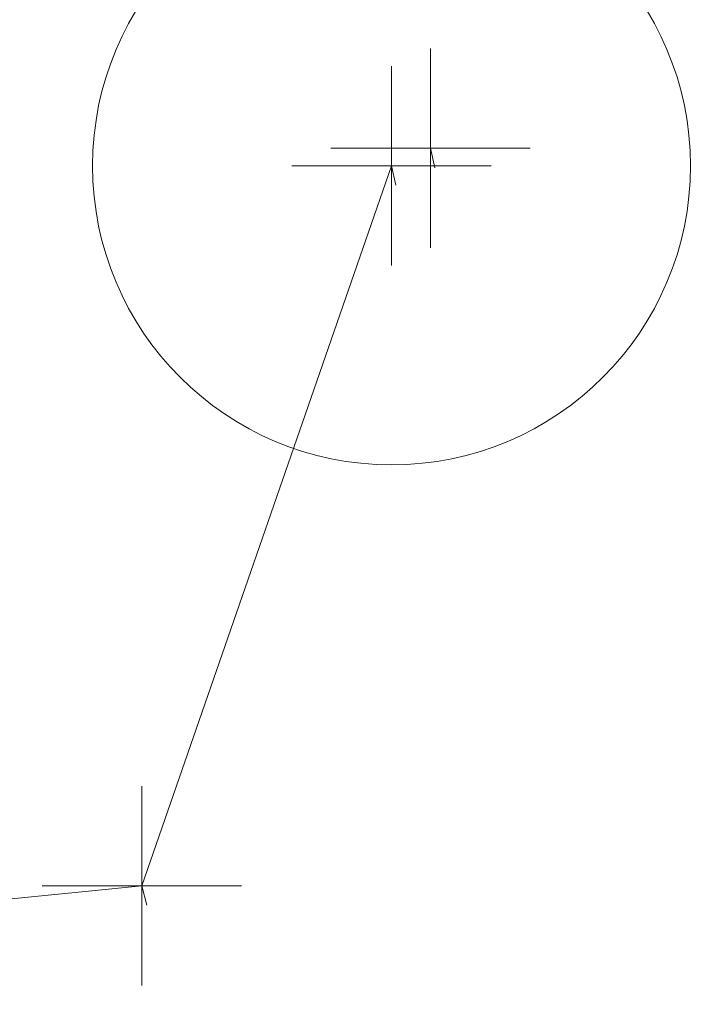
# Model space of a CAD drawing. Extents: x 413123 to 1465301, y 377724 to 504150.
# Tile 68 of 256: x 1463238.44 to 1463241.87, y 433289.2 to 433294.14. Entities that reach past the tile are written whole.
import ezdxf

# ---------------------------------------------------------------- set-up
doc = ezdxf.new("R2010")
doc.units = 0
doc.header["$MEASUREMENT"] = 0
doc.linetypes.add('DGN Style 1', pattern=[8.732639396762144, 0.01453018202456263, -8.71810921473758])
doc.linetypes.add('DGN Style 3', pattern=[20.34225483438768, 14.53018202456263, -5.812072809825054])
for name, color, linetype, lineweight in [('GE_X_Cells', 40, 'Continuous', 0), ('PV_X_Curb', 120, 'DGN Style 1', 0), ('PV_X_EOP', 7, 'DGN Style 3', 0), ('VG_X_Flower_Bed', 3, 'DGN Style 1', 0)]:
    doc.layers.add(name, color=color, linetype=linetype, lineweight=lineweight)
doc.layers.add('SV_Observation (Construction)', color=97, linetype='DGN Style 1', lineweight=0, transparency=0.9)
doc.layers.add('SV_X_Shot_Marker (Construction)', color=40, linetype='Continuous', lineweight=0, transparency=0.5)

# ---------------------------------------------------------------- blocks, each defined once
blk = doc.blocks.new('SVPT_2758')
at = {"layer": 'SV_X_Shot_Marker (Construction)', "transparency": 33554495}
for p, q in [((0, 0.02499999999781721), (0, -0.02500000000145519)), ((-0.02499999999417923, 0), (0.02499999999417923, 0))]:
    blk.add_line(p, q, dxfattribs=at)
blk.add_point((0, 0), dxfattribs=at)
blk = doc.blocks.new('SVPT_2760')
at = {"layer": 'SV_X_Shot_Marker (Construction)', "transparency": 33554495}
for p, q in [((1.455191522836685e-11, 0.02500000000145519), (1.455191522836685e-11, -0.02499999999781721)), ((-0.02499999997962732, 0), (0.02500000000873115, 0))]:
    blk.add_line(p, q, dxfattribs=at)
blk.add_point((1.455191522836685e-11, 0), dxfattribs=at)
blk = doc.blocks.new('SVPT_2761')
at = {"layer": 'SV_X_Shot_Marker (Construction)', "transparency": 33554495}
for p, q in [((0, 0.02499999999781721), (0, -0.02500000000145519)), ((-0.02499999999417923, 0), (0.02500000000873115, 0))]:
    blk.add_line(p, q, dxfattribs=at)
blk.add_point((0, 0), dxfattribs=at)
blk = doc.blocks.new('PC_73')
at = {"layer": 'GE_X_Cells', "color": 52, "linetype": 'Continuous', "lineweight": 0}
blk.add_circle((0, 0), 0.075, dxfattribs=at)

msp = doc.modelspace()

# ---------------------------------------------------------------- linework, layer by layer
at = {"layer": 'PV_X_Curb'}
for points, knots in [([(1463034.114341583, 433358.5354235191, 570.967442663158), (1463034.382762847, 433357.8525596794, 570.9829174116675), (1463034.902669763, 433356.6746703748, 570.9791408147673), (1463036.322057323, 433354.5205973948, 570.6849760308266), (1463037.748960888, 433352.2020754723, 570.6878951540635), (1463040.018756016, 433349.1857511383, 570.9427811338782), (1463042.639031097, 433346.7780487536, 570.7955674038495), (1463044.970687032, 433345.5933757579, 570.8824061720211), (1463045.921303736, 433345.2188641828, 570.878208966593), (1463051.106075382, 433343.1762354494, 570.8553169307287), (1463056.290847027, 433341.1336067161, 570.8324248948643), (1463061.475618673, 433339.0909779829, 570.809532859), (1463062.018547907, 433338.9041474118, 570.7725412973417), (1463062.561477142, 433338.7173168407, 570.7355497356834), (1463063.104406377, 433338.5304862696, 570.6985581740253), (1463069.657625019, 433335.9461940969, 570.7210719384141), (1463076.21084366, 433333.3619019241, 570.7435857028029), (1463082.764062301, 433330.7776097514, 570.7660994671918), (1463087.246478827, 433329.0023655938, 570.8028168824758), (1463091.728895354, 433327.2271214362, 570.8395342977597), (1463096.211311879, 433325.4518772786, 570.8762517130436), (1463096.878442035, 433325.1897515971, 570.9638925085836), (1463097.545572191, 433324.9276259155, 571.0515333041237), (1463098.212702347, 433324.6655002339, 571.1391740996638), (1463104.831686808, 433322.094946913, 571.1640382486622), (1463111.45067127, 433319.524393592, 571.1889023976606), (1463118.069655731, 433316.953840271, 571.2137665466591), (1463125.957183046, 433313.9138789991, 571.1851535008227), (1463133.844710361, 433310.8739177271, 571.1565404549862), (1463141.732237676, 433307.8339564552, 571.1279274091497), (1463145.767175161, 433306.241790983, 571.1313455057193), (1463149.802112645, 433304.6496255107, 571.134763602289), (1463153.83705013, 433303.0574600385, 571.1381816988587), (1463154.355066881, 433302.8054079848, 571.0924572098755), (1463154.873083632, 433302.5533559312, 571.0467327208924), (1463155.391100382, 433302.3013038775, 571.0010082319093), (1463159.740180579, 433300.5574304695, 571.007755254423), (1463164.089260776, 433298.8135570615, 571.0145022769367), (1463168.438340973, 433297.0696836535, 571.0212492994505), (1463173.76020955, 433294.9893866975, 571.0517121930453), (1463179.082078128, 433292.9090897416, 571.0821750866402), (1463184.403946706, 433290.8287927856, 571.1126379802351), (1463184.927832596, 433290.6024130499, 571.183469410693), (1463185.451718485, 433290.3760333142, 571.254300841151), (1463185.975604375, 433290.1496535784, 571.3251322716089), (1463193.283059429, 433287.4009373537, 571.3274320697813), (1463200.590514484, 433284.6522211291, 571.3297318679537), (1463207.897969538, 433281.9035049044, 571.3320316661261), (1463214.611583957, 433279.3049910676, 571.3660593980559), (1463221.325198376, 433276.7064772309, 571.4000871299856), (1463228.038812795, 433274.1079633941, 571.4341148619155), (1463234.876881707, 433271.4003319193, 571.5030017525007), (1463241.714950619, 433268.6927004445, 571.5718886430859), (1463248.553019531, 433265.9850689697, 571.6407755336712), (1463252.53367608, 433264.4224603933, 571.6987979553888), (1463256.514332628, 433262.8598518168, 571.7568203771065), (1463260.494989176, 433261.2972432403, 571.8148427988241), (1463261.18962272, 433261.0748617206, 571.7422662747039), (1463261.884256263, 433260.8524802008, 571.6696897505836), (1463262.578889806, 433260.6300986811, 571.5971132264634), (1463267.974277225, 433258.4984942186, 571.5913249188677), (1463273.369664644, 433256.3668897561, 571.5855366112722), (1463278.765052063, 433254.2352852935, 571.5797483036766), (1463284.039124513, 433252.1341649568, 571.626583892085), (1463289.313196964, 433250.0330446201, 571.6734194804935), (1463294.587269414, 433247.9319242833, 571.7202550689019), (1463295.147837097, 433247.7325865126, 571.8045569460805), (1463295.70840478, 433247.533248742, 571.8888588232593), (1463296.268972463, 433247.3339109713, 571.9731607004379), (1463303.262539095, 433244.6091737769, 572.0038664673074), (1463310.256105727, 433241.8844365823, 572.034572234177), (1463317.249672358, 433239.1596993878, 572.0652780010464), (1463324.8255847, 433236.206749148, 572.1003223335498), (1463332.401497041, 433233.2537989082, 572.1353666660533), (1463339.977409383, 433230.3008486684, 572.1704109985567), (1463346.624217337, 433227.6724527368, 572.1699621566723), (1463353.271025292, 433225.044056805, 572.1695133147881), (1463359.917833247, 433222.4156608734, 572.1690644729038), (1463363.666535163, 433220.9685334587, 572.1740861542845), (1463367.415237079, 433219.521406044, 572.1791078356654), (1463371.163938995, 433218.0742786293, 572.1841295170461), (1463371.754596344, 433217.8301906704, 572.1047293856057), (1463372.345253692, 433217.5861027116, 572.0253292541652), (1463372.935911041, 433217.3420147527, 571.9459291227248), (1463380.338603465, 433214.4611246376, 571.9041823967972), (1463387.741295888, 433211.5802345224, 571.8624356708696), (1463395.143988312, 433208.6993444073, 571.8206889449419), (1463403.121855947, 433205.5721027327, 571.8539167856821), (1463411.099723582, 433202.4448610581, 571.8871446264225), (1463419.077591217, 433199.3176193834, 571.9203724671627), (1463419.407565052, 433199.1647159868, 571.9396248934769), (1463419.737538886, 433199.0118125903, 571.9588773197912), (1463420.067512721, 433198.8589091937, 571.9781297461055)], [0, 0, 0, 0, 0.004163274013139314, 0.007301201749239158, 0.0146979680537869, 0.01957460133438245, 0.02877745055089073, 0.03448275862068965, 0.03448275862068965, 0.03448275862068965, 0.06896551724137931, 0.06896551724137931, 0.06896551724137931, 0.1034482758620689, 0.1034482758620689, 0.1034482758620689, 0.1379310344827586, 0.1379310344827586, 0.1379310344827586, 0.1724137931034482, 0.1724137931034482, 0.1724137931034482, 0.2068965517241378, 0.2068965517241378, 0.2068965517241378, 0.2413793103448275, 0.2413793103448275, 0.2413793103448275, 0.2758620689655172, 0.2758620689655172, 0.2758620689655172, 0.3103448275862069, 0.3103448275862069, 0.3103448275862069, 0.3448275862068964, 0.3448275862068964, 0.3448275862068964, 0.3793103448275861, 0.3793103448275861, 0.3793103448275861, 0.4137931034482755, 0.4137931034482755, 0.4137931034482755, 0.4482758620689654, 0.4482758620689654, 0.4482758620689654, 0.4827586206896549, 0.4827586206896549, 0.4827586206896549, 0.5172413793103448, 0.5172413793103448, 0.5172413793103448, 0.5517241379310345, 0.5517241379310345, 0.5517241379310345, 0.5862068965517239, 0.5862068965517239, 0.5862068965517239, 0.6206896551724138, 0.6206896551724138, 0.6206896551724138, 0.6551724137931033, 0.6551724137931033, 0.6551724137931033, 0.6896551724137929, 0.6896551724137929, 0.6896551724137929, 0.7241379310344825, 0.7241379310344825, 0.7241379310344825, 0.7586206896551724, 0.7586206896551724, 0.7586206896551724, 0.7931034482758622, 0.7931034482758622, 0.7931034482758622, 0.8275862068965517, 0.8275862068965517, 0.8275862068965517, 0.8620689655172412, 0.8620689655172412, 0.8620689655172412, 0.8965517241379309, 0.8965517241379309, 0.8965517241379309, 0.9310344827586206, 0.9310344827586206, 0.9310344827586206, 0.9655172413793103, 0.9655172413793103, 0.9655172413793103, 1, 1, 1, 1]), ([(1463694.730807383, 433042.1012902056, 573.2000085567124), (1463688.122071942, 433044.6665198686, 573.2117681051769), (1463681.5133365, 433047.2317495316, 573.2235276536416), (1463674.904601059, 433049.7969791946, 573.2352872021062), (1463669.906627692, 433051.7384291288, 573.2422034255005), (1463664.908654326, 433053.679879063, 573.249119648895), (1463659.910680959, 433055.6213289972, 573.2560358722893), (1463659.31440991, 433055.8530469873, 573.3282538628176), (1463658.718138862, 433056.0847649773, 573.400471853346), (1463658.121867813, 433056.3164829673, 573.4726898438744), (1463656.811811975, 433056.8455353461, 573.4691755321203), (1463655.501756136, 433057.3745877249, 573.4656612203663), (1463654.191700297, 433057.9036401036, 573.4621469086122), (1463647.078403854, 433060.7016199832, 573.4311409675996), (1463639.965107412, 433063.4995998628, 573.4001350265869), (1463632.851810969, 433066.2975797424, 573.3691290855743), (1463626.603526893, 433068.7760307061, 573.3262890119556), (1463620.355242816, 433071.25448167, 573.2834489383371), (1463614.10695874, 433073.7329326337, 573.2406088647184), (1463606.821724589, 433076.5483492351, 573.1778320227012), (1463599.536490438, 433079.3637658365, 573.1150551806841), (1463592.251256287, 433082.1791824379, 573.052278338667), (1463585.048675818, 433085.0513616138, 572.9767093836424), (1463577.846095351, 433087.9235407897, 572.901140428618), (1463570.643514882, 433090.7957199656, 572.8255714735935), (1463568.520856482, 433091.6009161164, 572.8136526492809), (1463566.398198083, 433092.4061122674, 572.8017338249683), (1463564.275539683, 433093.2113084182, 572.7898150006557), (1463563.658286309, 433093.4932407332, 572.723361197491), (1463563.041032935, 433093.7751730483, 572.6569073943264), (1463562.423779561, 433094.0571053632, 572.5904535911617), (1463557.897842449, 433095.8076798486, 572.5495712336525), (1463553.371905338, 433097.5582543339, 572.5086888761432), (1463548.845968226, 433099.3088288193, 572.4678065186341), (1463541.746736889, 433102.0973839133, 572.4116307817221), (1463534.647505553, 433104.8859390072, 572.3554550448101), (1463527.548274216, 433107.6744941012, 572.2992793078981), (1463527.099574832, 433107.8541490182, 572.3819727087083), (1463526.650875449, 433108.0338039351, 572.4646661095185), (1463526.202176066, 433108.2134588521, 572.5473595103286), (1463518.442801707, 433111.2934591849, 572.5872886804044), (1463510.683427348, 433114.3734595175, 572.6272178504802), (1463502.924052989, 433117.4534598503, 572.6671470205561), (1463495.101662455, 433120.5759616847, 572.6180249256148), (1463487.279271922, 433123.6984635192, 572.5689028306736), (1463479.456881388, 433126.8209653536, 572.5197807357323), (1463474.540841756, 433128.7396558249, 572.5305568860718), (1463469.624802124, 433130.6583462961, 572.5413330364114), (1463464.708762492, 433132.5770367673, 572.5521091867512), (1463464.15178183, 433132.7738995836, 572.4839343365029), (1463463.594801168, 433132.9707623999, 572.4157594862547), (1463463.037820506, 433133.1676252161, 572.3475846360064), (1463455.395093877, 433136.1460172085, 572.2965798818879), (1463447.752367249, 433139.1244092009, 572.2455751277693), (1463440.10964062, 433142.1028011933, 572.1945703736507), (1463439.463345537, 433142.3911085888, 572.2249332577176), (1463438.817050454, 433142.6794159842, 572.2552961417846), (1463438.170755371, 433142.9677233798, 572.2856590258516), (1463431.589276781, 433145.5431962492, 572.3185177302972), (1463425.007798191, 433148.1186691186, 572.351376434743), (1463418.4263196, 433150.6941419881, 572.3842351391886), (1463413.565512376, 433152.6091060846, 572.3506952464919), (1463408.704705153, 433154.5240701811, 572.3171553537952), (1463403.843897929, 433156.4390342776, 572.2836154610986), (1463402.295983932, 433157.0721267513, 572.2966227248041), (1463400.748069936, 433157.7052192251, 572.3096299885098), (1463399.20015594, 433158.3383116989, 572.3226372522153), (1463398.571326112, 433158.6030358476, 572.2531442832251), (1463397.942496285, 433158.8677599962, 572.1836513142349), (1463397.313666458, 433159.1324841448, 572.1141583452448), (1463389.499427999, 433162.1494767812, 572.1431257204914), (1463381.68518954, 433165.1664694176, 572.172093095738), (1463373.87095108, 433168.1834620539, 572.2010604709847), (1463373.202610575, 433168.4242856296, 572.2485422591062), (1463372.53427007, 433168.6651092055, 572.2960240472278), (1463371.865929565, 433168.9059327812, 572.3435058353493), (1463366.852918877, 433170.8940812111, 572.309207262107), (1463361.839908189, 433172.882229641, 572.2749086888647), (1463356.826897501, 433174.8703780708, 572.2406101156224), (1463350.263613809, 433177.4130764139, 572.2105829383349), (1463343.700330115, 433179.955774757, 572.1805557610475), (1463337.137046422, 433182.4984731, 572.1505285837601), (1463332.732110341, 433184.1753668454, 572.1399057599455), (1463328.327174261, 433185.8522605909, 572.129282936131), (1463323.922238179, 433187.5291543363, 572.1186601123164), (1463323.550514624, 433187.6736224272, 572.0672464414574), (1463323.17879107, 433187.8180905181, 572.0158327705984), (1463322.807067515, 433187.9625586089, 571.9644190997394), (1463314.242457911, 433191.4677850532, 571.9189611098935), (1463305.677848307, 433194.9730114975, 571.8735031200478), (1463297.113238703, 433198.4782379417, 571.8280451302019), (1463296.447798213, 433198.6498683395, 571.8729159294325), (1463295.782357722, 433198.8214987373, 571.917786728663), (1463295.116917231, 433198.9931291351, 571.9626575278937), (1463288.43623397, 433201.6173953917, 571.9595616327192), (1463281.755550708, 433204.2416616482, 571.9564657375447), (1463275.074867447, 433206.8659279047, 571.9533698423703), (1463270.698621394, 433208.5836220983, 571.955071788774), (1463266.322375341, 433210.3013162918, 571.9567737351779), (1463261.946129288, 433212.0190104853, 571.9584756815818), (1463261.255964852, 433212.2907585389, 571.8814296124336), (1463260.565800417, 433212.5625065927, 571.8043835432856), (1463259.875635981, 433212.8342546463, 571.7273374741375), (1463253.221984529, 433215.4661261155, 571.684237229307), (1463246.568333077, 433218.0979975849, 571.6411369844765), (1463239.914681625, 433220.7298690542, 571.5980367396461), (1463232.697418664, 433223.5591135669, 571.584901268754), (1463225.480155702, 433226.3883580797, 571.5717657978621), (1463218.262892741, 433229.2176025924, 571.5586303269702), (1463212.689928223, 433231.3845503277, 571.501804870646), (1463207.116963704, 433233.5514980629, 571.4449794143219), (1463201.543999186, 433235.7184457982, 571.3881539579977), (1463197.702392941, 433237.2969398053, 571.3824755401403), (1463193.860786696, 433238.8754338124, 571.376797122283), (1463190.01918045, 433240.4539278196, 571.3711187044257), (1463189.420555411, 433240.6641899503, 571.4587546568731), (1463188.821930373, 433240.874452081, 571.5463906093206), (1463188.223305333, 433241.0847142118, 571.6340265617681), (1463185.054584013, 433242.3131517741, 571.6250500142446), (1463181.885862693, 433243.5415893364, 571.6160734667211), (1463178.717141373, 433244.7700268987, 571.6070969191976), (1463171.181422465, 433247.7347391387, 571.5342143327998), (1463163.645703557, 433250.6994513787, 571.4613317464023), (1463156.10998465, 433253.6641636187, 571.3884491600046), (1463148.761307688, 433256.5197229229, 571.322577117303), (1463141.412630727, 433259.3752822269, 571.2567050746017), (1463134.063953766, 433262.2308415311, 571.1908330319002), (1463126.984343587, 433264.9936274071, 571.2120531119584), (1463119.904733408, 433267.756413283, 571.2332731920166), (1463112.82512323, 433270.519199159, 571.2544932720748), (1463106.948373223, 433272.8554993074, 571.272380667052), (1463101.071623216, 433275.1917994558, 571.290268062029), (1463095.19487321, 433277.5280996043, 571.3081554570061), (1463087.382378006, 433280.5556578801, 571.2445784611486), (1463079.569882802, 433283.583216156, 571.1810014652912), (1463071.757387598, 433286.6107744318, 571.1174244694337), (1463067.011834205, 433288.4980060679, 571.0790224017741), (1463062.266280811, 433290.385237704, 571.0406203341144), (1463057.520727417, 433292.27246934, 571.0022182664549), (1463052.596696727, 433294.1302708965, 570.9741905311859), (1463047.672666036, 433295.988072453, 570.946162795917), (1463042.748635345, 433297.8458740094, 570.9181350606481), (1463040.996474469, 433298.028892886, 570.6600759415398), (1463037.884741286, 433298.0614564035, 570.3732611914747), (1463033.533792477, 433297.4811137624, 570.213053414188), (1463028.578927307, 433295.8351240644, 570.8846791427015), (1463025.750437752, 433293.3300609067, 570.5443428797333), (1463024.222435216, 433291.00068514, 570.5092220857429), (1463023.412434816, 433289.7658735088, 570.490604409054), (1463022.602434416, 433288.5310618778, 570.4719867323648), (1463021.792434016, 433287.2962502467, 570.4533690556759), (1463021.001432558, 433285.3732457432, 570.5012869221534), (1463020.2104311, 433283.4502412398, 570.549204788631), (1463019.419429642, 433281.5272367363, 570.5971226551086), (1463018.531487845, 433279.3825151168, 570.6481372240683), (1463017.643546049, 433277.2377934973, 570.6991517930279), (1463016.755604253, 433275.0930718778, 570.7501663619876), (1463014.741467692, 433270.0950215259, 570.9656913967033), (1463012.727331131, 433265.096971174, 571.181216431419), (1463010.71319457, 433260.0989208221, 571.3967414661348)], [0, 0, 0, 0, 0.01923076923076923, 0.01923076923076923, 0.01923076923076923, 0.03846153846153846, 0.03846153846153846, 0.03846153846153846, 0.05769230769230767, 0.05769230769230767, 0.05769230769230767, 0.07692307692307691, 0.07692307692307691, 0.07692307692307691, 0.09615384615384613, 0.09615384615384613, 0.09615384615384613, 0.1153846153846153, 0.1153846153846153, 0.1153846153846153, 0.1346153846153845, 0.1346153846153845, 0.1346153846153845, 0.1538461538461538, 0.1538461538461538, 0.1538461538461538, 0.1730769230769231, 0.1730769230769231, 0.1730769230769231, 0.1923076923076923, 0.1923076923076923, 0.1923076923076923, 0.2115384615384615, 0.2115384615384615, 0.2115384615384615, 0.2307692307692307, 0.2307692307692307, 0.2307692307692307, 0.25, 0.25, 0.25, 0.269230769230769, 0.269230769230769, 0.269230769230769, 0.2884615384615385, 0.2884615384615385, 0.2884615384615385, 0.3076923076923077, 0.3076923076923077, 0.3076923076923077, 0.3269230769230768, 0.3269230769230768, 0.3269230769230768, 0.3461538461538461, 0.3461538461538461, 0.3461538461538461, 0.3653846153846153, 0.3653846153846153, 0.3653846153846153, 0.3846153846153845, 0.3846153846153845, 0.3846153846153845, 0.4038461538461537, 0.4038461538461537, 0.4038461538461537, 0.423076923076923, 0.423076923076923, 0.423076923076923, 0.4423076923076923, 0.4423076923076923, 0.4423076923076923, 0.4615384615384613, 0.4615384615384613, 0.4615384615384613, 0.4807692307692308, 0.4807692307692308, 0.4807692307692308, 0.5, 0.5, 0.5, 0.5192307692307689, 0.5192307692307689, 0.5192307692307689, 0.538461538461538, 0.538461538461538, 0.538461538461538, 0.5576923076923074, 0.5576923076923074, 0.5576923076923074, 0.576923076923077, 0.576923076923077, 0.576923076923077, 0.5961538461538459, 0.5961538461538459, 0.5961538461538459, 0.6153846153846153, 0.6153846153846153, 0.6153846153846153, 0.6346153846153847, 0.6346153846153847, 0.6346153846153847, 0.6538461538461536, 0.6538461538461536, 0.6538461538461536, 0.673076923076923, 0.673076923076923, 0.673076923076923, 0.6923076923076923, 0.6923076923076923, 0.6923076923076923, 0.7115384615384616, 0.7115384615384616, 0.7115384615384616, 0.7307692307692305, 0.7307692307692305, 0.7307692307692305, 0.7499999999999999, 0.7499999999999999, 0.7499999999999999, 0.7692307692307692, 0.7692307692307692, 0.7692307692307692, 0.7884615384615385, 0.7884615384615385, 0.7884615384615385, 0.8076923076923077, 0.8076923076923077, 0.8076923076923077, 0.826923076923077, 0.826923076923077, 0.826923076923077, 0.846153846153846, 0.846153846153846, 0.846153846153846, 0.8653846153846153, 0.8653846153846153, 0.8653846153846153, 0.8846153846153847, 0.8846153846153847, 0.8846153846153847, 0.9038461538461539, 0.9038461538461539, 0.9038461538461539, 0.9087225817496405, 0.9125585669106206, 0.9159702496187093, 0.9230769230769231, 0.9230769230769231, 0.9230769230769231, 0.9423076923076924, 0.9423076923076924, 0.9423076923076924, 0.9615384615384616, 0.9615384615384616, 0.9615384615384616, 0.9807692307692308, 0.9807692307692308, 0.9807692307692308, 1, 1, 1, 1])]:
    msp.add_open_spline(points, degree=3, knots=knots, dxfattribs=at)
at = {"layer": 'PV_X_EOP'}
msp.add_polyline3d([(1463184.428014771, 433299.4495702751, 571.3868709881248), (1463185.90983077, 433304.0927559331, 571.3021045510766), (1463191.730017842, 433305.8626634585, 570.9940526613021), (1463213.112541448, 433298.2091703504, 571.043692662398), (1463234.131496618, 433289.8766122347, 571.4434306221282), (1463235.943054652, 433289.4878348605, 571.3958894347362), (1463239.05236025, 433289.7989672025, 571.4307151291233), (1463240.304701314, 433293.4101351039, 571.2967862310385)], dxfattribs=at)
for points, knots in [([(1463033.539703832, 433358.668730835, 570.9312826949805), (1463033.78085339, 433357.7791180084, 570.9319642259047), (1463034.311810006, 433356.414696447, 570.9129230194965), (1463035.936664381, 433354.210215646, 570.7574772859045), (1463037.392149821, 433351.9520015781, 570.7191112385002), (1463039.598433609, 433348.7987445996, 570.7996873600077), (1463042.441302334, 433346.5539274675, 570.6747714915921), (1463044.712350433, 433345.0075174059, 570.6881225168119), (1463045.691659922, 433344.6760572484, 570.6008205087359), (1463046.330306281, 433344.4598990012, 570.5438874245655), (1463046.96895264, 433344.243740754, 570.486954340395), (1463047.607598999, 433344.0275825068, 570.4300212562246), (1463047.46569072, 433343.5095853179, 570.4737916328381), (1463047.32378244, 433342.9915881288, 570.5175620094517), (1463047.181874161, 433342.4735909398, 570.5613323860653), (1463047.962688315, 433342.1715041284, 570.5523071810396), (1463048.74350247, 433341.8694173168, 570.5432819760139), (1463049.524316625, 433341.5673305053, 570.5342567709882), (1463049.723445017, 433342.0454324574, 570.5031497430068), (1463049.92257341, 433342.5235344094, 570.4720427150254), (1463050.121701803, 433343.0016363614, 570.4409356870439), (1463054.363252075, 433341.3299102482, 570.4898514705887), (1463058.604802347, 433339.658184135, 570.5387672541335), (1463062.84635262, 433337.9864580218, 570.5876830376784), (1463069.380437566, 433335.4247592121, 570.6248076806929), (1463075.914522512, 433332.8630604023, 570.6619323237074), (1463082.448607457, 433330.3013615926, 570.699056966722), (1463087.637972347, 433328.22388055, 570.7205322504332), (1463092.827337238, 433326.1463995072, 570.7420075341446), (1463098.016702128, 433324.0689184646, 570.7634828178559), (1463104.657268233, 433321.5116641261, 570.769767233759), (1463111.297834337, 433318.9544097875, 570.7760516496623), (1463117.938400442, 433316.3971554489, 570.7823360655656), (1463125.924840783, 433313.2674390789, 570.73748834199), (1463133.911281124, 433310.1377227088, 570.6926406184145), (1463141.897721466, 433307.0080063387, 570.647792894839), (1463141.717745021, 433306.5125578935, 570.6799613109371), (1463141.537768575, 433306.0171094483, 570.7121297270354), (1463141.35779213, 433305.5216610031, 570.7442981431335), (1463142.229950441, 433305.2201381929, 570.7485050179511), (1463143.102108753, 433304.9186153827, 570.7527118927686), (1463143.974267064, 433304.6170925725, 570.7569187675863), (1463144.185348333, 433305.0788176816, 570.735481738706), (1463144.396429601, 433305.5405427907, 570.7140447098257), (1463144.607510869, 433306.0022678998, 570.6926076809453), (1463147.58473388, 433304.8543661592, 570.7341019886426), (1463150.56195689, 433303.7064644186, 570.7755962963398), (1463153.539179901, 433302.558562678, 570.817090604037), (1463158.44037952, 433300.5705139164, 570.826934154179), (1463163.341579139, 433298.5824651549, 570.8367777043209), (1463168.242778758, 433296.5944163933, 570.8466212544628), (1463174.091388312, 433294.2251577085, 570.8787504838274), (1463179.939997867, 433291.8558990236, 570.9108797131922), (1463185.788607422, 433289.4866403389, 570.9430089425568), (1463193.090936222, 433286.8080451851, 571.0096381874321), (1463200.393265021, 433284.1294500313, 571.0762674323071), (1463207.695593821, 433281.4508548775, 571.1428966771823), (1463214.34865388, 433278.828976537, 571.1804566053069), (1463221.001713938, 433276.2070981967, 571.2180165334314), (1463227.654773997, 433273.5852198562, 571.2555764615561), (1463234.593717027, 433270.8614597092, 571.311327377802), (1463241.532660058, 433268.1376995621, 571.3670782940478), (1463248.471603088, 433265.413939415, 571.4228292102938), (1463251.006317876, 433264.4249023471, 571.4376305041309), (1463253.541032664, 433263.4358652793, 571.452431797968), (1463256.075747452, 433262.4468282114, 571.4672330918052), (1463255.94008792, 433261.9072334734, 571.4705339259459), (1463255.804428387, 433261.3676387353, 571.4738347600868), (1463255.668768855, 433260.8280439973, 571.4771355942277), (1463256.445551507, 433260.5848901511, 571.4871075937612), (1463257.222334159, 433260.3417363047, 571.4970795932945), (1463257.999116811, 433260.0985824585, 571.507051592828), (1463258.226294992, 433260.5106164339, 571.4958264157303), (1463258.453473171, 433260.9226504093, 571.4846012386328), (1463258.680651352, 433261.3346843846, 571.4733760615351), (1463259.925804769, 433260.8493021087, 571.4829525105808), (1463261.170958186, 433260.3639198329, 571.4925289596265), (1463262.416111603, 433259.878537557, 571.5021054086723), (1463267.791649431, 433257.7869022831, 571.5241727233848), (1463273.167187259, 433255.6952670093, 571.5462400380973), (1463278.542725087, 433253.6036317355, 571.5683073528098), (1463284.352399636, 433251.3217999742, 571.5814787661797), (1463290.162074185, 433249.039968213, 571.5946501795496), (1463295.971748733, 433246.7581364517, 571.6078215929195), (1463302.949122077, 433244.0521724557, 571.6351321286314), (1463309.926495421, 433241.3462084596, 571.6624426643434), (1463316.903868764, 433238.6402444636, 571.6897532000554), (1463324.563747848, 433235.6405621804, 571.7285381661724), (1463332.223626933, 433232.6408798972, 571.7673231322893), (1463339.883506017, 433229.641197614, 571.8061080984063), (1463346.449952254, 433227.0690864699, 571.8205958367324), (1463353.01639849, 433224.4969753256, 571.8350835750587), (1463359.582844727, 433221.9248641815, 571.8495713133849), (1463363.961849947, 433220.2403229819, 571.8408310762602), (1463368.340855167, 433218.5557817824, 571.8320908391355), (1463372.719860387, 433216.8712405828, 571.8233506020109), (1463380.126525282, 433213.9587859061, 571.7905530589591), (1463387.533190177, 433211.0463312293, 571.7577555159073), (1463394.939855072, 433208.1338765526, 571.7249579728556), (1463402.425974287, 433205.1637758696, 571.7534560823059), (1463409.912093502, 433202.1936751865, 571.7819541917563), (1463417.398212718, 433199.2235745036, 571.8104523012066), (1463417.229394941, 433198.7682275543, 571.8194733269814), (1463417.060577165, 433198.3128806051, 571.8284943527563), (1463416.891759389, 433197.8575336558, 571.8375153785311), (1463417.692446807, 433197.4966240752, 571.8487103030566), (1463418.493134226, 433197.1357144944, 571.859905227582), (1463419.293821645, 433196.7748049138, 571.8711001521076), (1463419.475032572, 433197.247288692, 571.8477905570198), (1463419.6562435, 433197.7197724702, 571.8244809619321), (1463419.837454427, 433198.1922562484, 571.8011713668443), (1463419.83781155, 433198.2226624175, 571.7953862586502), (1463419.838168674, 433198.2530685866, 571.789601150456), (1463419.838525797, 433198.2834747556, 571.7838160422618)], [0, 0, 0, 0, 0.003968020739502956, 0.006425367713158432, 0.01199892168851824, 0.01581541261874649, 0.02326256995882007, 0.02777777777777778, 0.02777777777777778, 0.02777777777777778, 0.05555555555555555, 0.05555555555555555, 0.05555555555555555, 0.08333333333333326, 0.08333333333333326, 0.08333333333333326, 0.1111111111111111, 0.1111111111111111, 0.1111111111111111, 0.1388888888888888, 0.1388888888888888, 0.1388888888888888, 0.1666666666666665, 0.1666666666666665, 0.1666666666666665, 0.1944444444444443, 0.1944444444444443, 0.1944444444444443, 0.2222222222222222, 0.2222222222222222, 0.2222222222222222, 0.25, 0.25, 0.25, 0.2777777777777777, 0.2777777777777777, 0.2777777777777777, 0.3055555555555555, 0.3055555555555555, 0.3055555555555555, 0.333333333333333, 0.333333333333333, 0.333333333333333, 0.3611111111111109, 0.3611111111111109, 0.3611111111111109, 0.3888888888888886, 0.3888888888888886, 0.3888888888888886, 0.4166666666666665, 0.4166666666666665, 0.4166666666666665, 0.4444444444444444, 0.4444444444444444, 0.4444444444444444, 0.472222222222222, 0.472222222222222, 0.472222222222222, 0.5, 0.5, 0.5, 0.5277777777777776, 0.5277777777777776, 0.5277777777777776, 0.5555555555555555, 0.5555555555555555, 0.5555555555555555, 0.5833333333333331, 0.5833333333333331, 0.5833333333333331, 0.6111111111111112, 0.6111111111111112, 0.6111111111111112, 0.638888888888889, 0.638888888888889, 0.638888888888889, 0.6666666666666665, 0.6666666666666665, 0.6666666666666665, 0.6944444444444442, 0.6944444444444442, 0.6944444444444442, 0.722222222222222, 0.722222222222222, 0.722222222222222, 0.7499999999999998, 0.7499999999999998, 0.7499999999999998, 0.7777777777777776, 0.7777777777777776, 0.7777777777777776, 0.8055555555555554, 0.8055555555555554, 0.8055555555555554, 0.8333333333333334, 0.8333333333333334, 0.8333333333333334, 0.861111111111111, 0.861111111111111, 0.861111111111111, 0.8888888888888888, 0.8888888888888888, 0.8888888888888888, 0.9166666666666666, 0.9166666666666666, 0.9166666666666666, 0.9444444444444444, 0.9444444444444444, 0.9444444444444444, 0.9722222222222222, 0.9722222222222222, 0.9722222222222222, 1, 1, 1, 1]), ([(1463695.37345491, 433042.3269481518, 573.2056029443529), (1463695.118355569, 433042.4173281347, 573.1929567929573), (1463694.863256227, 433042.5077081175, 573.1803106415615), (1463694.608156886, 433042.5980881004, 573.1676644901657), (1463688.127196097, 433045.133574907, 573.1638691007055), (1463681.646235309, 433047.6690617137, 573.1600737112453), (1463675.165274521, 433050.2045485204, 573.1562783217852), (1463668.255959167, 433052.9440202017, 573.1540820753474), (1463661.346643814, 433055.6834918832, 573.1518858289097), (1463654.437328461, 433058.4229635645, 573.149689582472), (1463647.338400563, 433061.2071824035, 573.1301154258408), (1463640.239472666, 433063.9914012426, 573.1105412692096), (1463633.140544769, 433066.7756200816, 573.0909671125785), (1463626.823799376, 433069.2202639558, 573.0453158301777), (1463620.507053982, 433071.6649078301, 572.999664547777), (1463614.190308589, 433074.1095517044, 572.9540132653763), (1463606.930945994, 433076.9629614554, 572.8967218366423), (1463599.671583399, 433079.8163712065, 572.8394304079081), (1463592.412220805, 433082.6697809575, 572.7821389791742), (1463585.208613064, 433085.5359198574, 572.7224006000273), (1463578.005005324, 433088.4020587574, 572.6626622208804), (1463570.801397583, 433091.2681976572, 572.6029238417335), (1463563.539543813, 433094.1288766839, 572.5195568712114), (1463556.277690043, 433096.9895557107, 572.4361899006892), (1463549.015836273, 433099.8502347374, 572.3528229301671), (1463541.464235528, 433102.896740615, 572.3143753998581), (1463533.912634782, 433105.9432464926, 572.2759278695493), (1463526.361034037, 433108.9897523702, 572.2374803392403), (1463524.510466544, 433109.6486739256, 572.222419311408), (1463522.659899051, 433110.307595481, 572.2073582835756), (1463520.809331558, 433110.9665170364, 572.1922972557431), (1463520.996148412, 433111.478044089, 572.2051758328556), (1463521.182965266, 433111.9895711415, 572.2180544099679), (1463521.36978212, 433112.5010981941, 572.2309329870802), (1463520.520611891, 433112.8412018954, 572.2365752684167), (1463519.671441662, 433113.1813055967, 572.2422175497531), (1463518.822271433, 433113.5214092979, 572.2478598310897), (1463518.644435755, 433113.0349413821, 572.2388127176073), (1463518.466600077, 433112.5484734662, 572.229765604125), (1463518.288764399, 433112.0620055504, 572.2207184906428), (1463514.835464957, 433113.4033588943, 572.2367800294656), (1463511.382165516, 433114.7447122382, 572.2528415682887), (1463507.928866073, 433116.0860655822, 572.2689031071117), (1463493.594865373, 433121.7420238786, 572.2482959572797), (1463479.260864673, 433127.3979821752, 572.2276888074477), (1463464.926863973, 433133.0539404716, 572.2070816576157), (1463449.455525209, 433139.0728186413, 572.1640707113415), (1463433.984186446, 433145.0916968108, 572.1210597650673), (1463418.512847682, 433151.1105749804, 572.0780488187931), (1463413.328996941, 433153.1553309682, 572.0135393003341), (1463408.145146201, 433155.200086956, 571.9490297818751), (1463402.961295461, 433157.2448429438, 571.8845202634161), (1463403.132465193, 433157.7716799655, 571.9190447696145), (1463403.303634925, 433158.2985169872, 571.953569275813), (1463403.474804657, 433158.825354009, 571.9880937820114), (1463402.600267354, 433159.1613721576, 571.9863420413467), (1463401.725730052, 433159.4973903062, 571.984590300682), (1463400.851192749, 433159.8334084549, 571.9828385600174), (1463400.653049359, 433159.3552482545, 571.9439093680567), (1463400.454905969, 433158.8770880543, 571.9049801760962), (1463400.256762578, 433158.3989278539, 571.8660509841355), (1463399.322085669, 433158.774478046, 571.9116587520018), (1463398.387408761, 433159.150028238, 571.9572665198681), (1463397.452731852, 433159.5255784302, 572.0028742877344), (1463389.04126259, 433162.8168634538, 571.9920574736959), (1463380.629793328, 433166.1081484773, 571.9812406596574), (1463372.218324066, 433169.3994335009, 571.9704238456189), (1463367.156032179, 433171.3851717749, 571.9528553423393), (1463362.093740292, 433173.370910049, 571.9352868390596), (1463357.031448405, 433175.3566483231, 571.91771833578), (1463350.485608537, 433177.9162151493, 571.9032139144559), (1463343.93976867, 433180.4757819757, 571.8887094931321), (1463337.393928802, 433183.0353488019, 571.8742050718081), (1463332.955818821, 433184.7683232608, 571.8612483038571), (1463328.517708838, 433186.5012977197, 571.8482915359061), (1463324.079598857, 433188.2342721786, 571.835334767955), (1463307.834725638, 433194.592922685, 571.7755947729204), (1463291.58985242, 433200.9515731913, 571.7158547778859), (1463275.344979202, 433207.3102236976, 571.6561147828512), (1463270.255842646, 433209.3105723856, 571.6395679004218), (1463265.16670609, 433211.3109210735, 571.6230210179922), (1463260.077569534, 433213.3112697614, 571.6064741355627), (1463253.452444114, 433215.9179517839, 571.5595870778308), (1463246.827318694, 433218.5246338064, 571.5127000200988), (1463240.202193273, 433221.1313158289, 571.4658129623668), (1463232.962477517, 433223.9732301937, 571.4532933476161), (1463225.722761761, 433226.8151445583, 571.4407737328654), (1463218.483046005, 433229.6570589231, 571.4282541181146), (1463212.90690448, 433231.8646312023, 571.4088467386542), (1463207.330762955, 433234.0722034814, 571.3894393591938), (1463201.754621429, 433236.2797757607, 571.3700319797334), (1463194.142429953, 433239.2572758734, 571.3409586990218), (1463186.530238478, 433242.2347759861, 571.3118854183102), (1463178.918047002, 433245.2122760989, 571.2828121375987), (1463169.428496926, 433248.9128530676, 571.1919051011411), (1463159.93894685, 433252.6134300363, 571.1009980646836), (1463150.449396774, 433256.314007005, 571.0100910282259), (1463145.077359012, 433258.4557943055, 570.9673048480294), (1463139.70532125, 433260.5975816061, 570.9245186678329), (1463134.333283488, 433262.7393689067, 570.8817324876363), (1463132.297653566, 433263.5246301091, 570.8037126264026), (1463130.262023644, 433264.3098913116, 570.7256927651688), (1463128.226393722, 433265.0951525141, 570.6476729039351), (1463128.413443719, 433265.4813551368, 570.6980714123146), (1463128.600493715, 433265.8675577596, 570.748469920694), (1463128.787543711, 433266.2537603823, 570.7988684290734), (1463127.919822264, 433266.676285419, 570.7925938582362), (1463127.052100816, 433267.0988104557, 570.786319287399), (1463126.184379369, 433267.5213354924, 570.7800447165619), (1463126.004706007, 433267.0870623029, 570.7088488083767), (1463125.825032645, 433266.6527891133, 570.6376529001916), (1463125.645359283, 433266.2185159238, 570.5664569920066), (1463121.458270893, 433267.8591123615, 570.6667666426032), (1463117.271182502, 433269.4997087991, 570.7670762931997), (1463113.084094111, 433271.1403052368, 570.8673859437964), (1463107.189564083, 433273.4271367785, 570.8747985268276), (1463101.295034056, 433275.7139683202, 570.8822111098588), (1463095.400504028, 433278.0007998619, 570.88962369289), (1463087.576983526, 433281.0591137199, 570.8606773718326), (1463079.753463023, 433284.117427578, 570.8317310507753), (1463071.92994252, 433287.175741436, 570.8027847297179), (1463067.216062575, 433289.0371870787, 570.7609532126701), (1463062.502182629, 433290.8986327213, 570.7191216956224), (1463057.788302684, 433292.7600783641, 570.6772901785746), (1463055.438489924, 433293.6549933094, 570.597871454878), (1463053.088677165, 433294.5499082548, 570.5184527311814), (1463050.738864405, 433295.4448232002, 570.4390340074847), (1463050.919405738, 433295.974786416, 570.493206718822), (1463051.099947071, 433296.5047496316, 570.547379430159), (1463051.280488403, 433297.0347128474, 570.6015521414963), (1463050.479713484, 433297.3478403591, 570.5996470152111), (1463049.678938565, 433297.660967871, 570.5977418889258), (1463048.878163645, 433297.9740953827, 570.5958367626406), (1463048.616684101, 433297.4827268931, 570.554312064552), (1463048.355204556, 433296.9913584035, 570.5127873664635), (1463048.093725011, 433296.499989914, 570.471262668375), (1463046.16244202, 433297.1796919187, 570.4532430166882), (1463044.231159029, 433297.8593939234, 570.4352233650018), (1463042.299876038, 433298.5390959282, 570.4172037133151), (1463040.683227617, 433298.6270722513, 570.3881765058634), (1463037.665619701, 433298.5647521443, 570.3323767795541), (1463033.387011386, 433297.9238663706, 570.2772123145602), (1463028.240821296, 433296.3164198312, 570.1397972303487), (1463025.314393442, 433293.7317706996, 570.0019896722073), (1463023.773730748, 433291.3674614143, 569.9858104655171), (1463022.862373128, 433289.9688870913, 569.9762398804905), (1463021.951015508, 433288.5703127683, 569.966669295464), (1463021.039657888, 433287.1717384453, 569.9570987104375)], [0, 0, 0, 0, 0.02083333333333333, 0.02083333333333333, 0.02083333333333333, 0.04166666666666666, 0.04166666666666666, 0.04166666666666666, 0.06249999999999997, 0.06249999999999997, 0.06249999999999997, 0.08333333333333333, 0.08333333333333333, 0.08333333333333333, 0.1041666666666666, 0.1041666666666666, 0.1041666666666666, 0.1249999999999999, 0.1249999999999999, 0.1249999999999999, 0.1458333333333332, 0.1458333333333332, 0.1458333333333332, 0.1666666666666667, 0.1666666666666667, 0.1666666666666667, 0.1875, 0.1875, 0.1875, 0.2083333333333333, 0.2083333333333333, 0.2083333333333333, 0.2291666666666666, 0.2291666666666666, 0.2291666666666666, 0.2499999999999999, 0.2499999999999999, 0.2499999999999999, 0.2708333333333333, 0.2708333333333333, 0.2708333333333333, 0.2916666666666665, 0.2916666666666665, 0.2916666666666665, 0.3125, 0.3125, 0.3125, 0.3333333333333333, 0.3333333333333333, 0.3333333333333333, 0.3541666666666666, 0.3541666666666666, 0.3541666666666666, 0.375, 0.375, 0.375, 0.3958333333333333, 0.3958333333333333, 0.3958333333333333, 0.4166666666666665, 0.4166666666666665, 0.4166666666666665, 0.4374999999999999, 0.4374999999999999, 0.4374999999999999, 0.4583333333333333, 0.4583333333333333, 0.4583333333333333, 0.4791666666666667, 0.4791666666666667, 0.4791666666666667, 0.4999999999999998, 0.4999999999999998, 0.4999999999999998, 0.5208333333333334, 0.5208333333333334, 0.5208333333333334, 0.5416666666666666, 0.5416666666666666, 0.5416666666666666, 0.5624999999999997, 0.5624999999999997, 0.5624999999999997, 0.5833333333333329, 0.5833333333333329, 0.5833333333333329, 0.6041666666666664, 0.6041666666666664, 0.6041666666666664, 0.625, 0.625, 0.625, 0.6458333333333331, 0.6458333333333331, 0.6458333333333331, 0.6666666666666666, 0.6666666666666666, 0.6666666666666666, 0.6875, 0.6875, 0.6875, 0.7083333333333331, 0.7083333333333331, 0.7083333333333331, 0.7291666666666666, 0.7291666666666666, 0.7291666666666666, 0.75, 0.75, 0.75, 0.7708333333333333, 0.7708333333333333, 0.7708333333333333, 0.7916666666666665, 0.7916666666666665, 0.7916666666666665, 0.8125, 0.8125, 0.8125, 0.8333333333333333, 0.8333333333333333, 0.8333333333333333, 0.8541666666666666, 0.8541666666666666, 0.8541666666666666, 0.875, 0.875, 0.875, 0.8958333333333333, 0.8958333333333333, 0.8958333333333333, 0.9166666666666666, 0.9166666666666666, 0.9166666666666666, 0.9375, 0.9375, 0.9375, 0.9583333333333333, 0.9583333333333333, 0.9583333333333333, 0.9631710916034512, 0.9674286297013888, 0.9713421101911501, 0.9791666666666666, 0.9791666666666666, 0.9791666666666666, 1, 1, 1, 1])]:
    msp.add_open_spline(points, degree=3, knots=knots, dxfattribs=at)
at = {"layer": 'SV_Observation (Construction)', "transparency": 33554434}
for p in [(1463240.500545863, 433293.4986564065, 571.2885166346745), (1463240.304701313, 433293.4101351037, 571.2967862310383), (1463240.304701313, 433293.4101351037, 571.2967862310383), (1463239.05236025, 433289.798967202, 571.4307151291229)]:
    msp.add_line(p, (1463260.25624, 433205.5898700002, 572.09), dxfattribs=at)
at = {"layer": 'VG_X_Flower_Bed', "extrusion": (0.5886632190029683, 0.7963545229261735, 0.1389067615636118), "elevation": 1206490.456474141, "flags": 128}
msp.add_lwpolyline([(-919118.7862239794, -168652.3678762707), (-919111.2324823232, -168652.4303058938), (-919104.5372731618, -168653.4102438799)], dxfattribs=at)

# ---------------------------------------------------------------- block references
at = {"layer": 'GE_X_Cells', "color": 52, "linetype": 'Continuous', "lineweight": 0, "xscale": 20, "yscale": 20, "zscale": 20}
msp.add_blockref('PC_73', (1463240.304701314, 433293.4101351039, 571.2967862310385), dxfattribs=at)
at = {"layer": 'SV_X_Shot_Marker (Construction)', "transparency": 33554495, "xscale": 20, "yscale": 20, "zscale": 20}
for name, p in [('SVPT_2758', (1463240.500545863, 433293.4986564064, 571.2885166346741)), ('SVPT_2761', (1463240.304701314, 433293.4101351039, 571.2967862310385)), ('SVPT_2760', (1463239.05236025, 433289.7989672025, 571.4307151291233))]:
    msp.add_blockref(name, p, dxfattribs=at)

doc.saveas('drawing.dxf')
